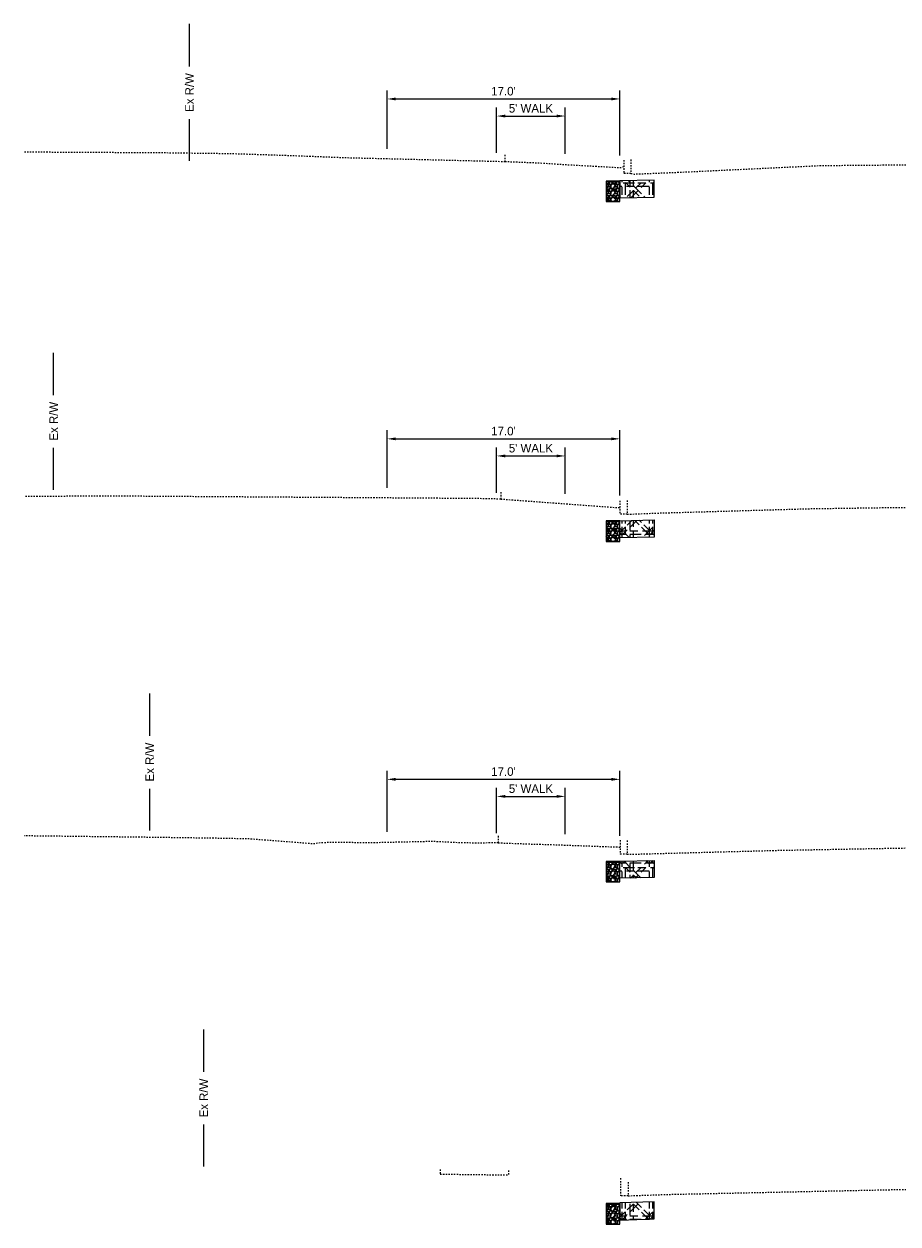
# Model space of a CAD drawing. Header units: feet. Extents: x 161250 to 169758, y 287353 to 289076.
# Tile 14 of 36: x 167528 to 167592, y 288247 to 288335. Entities that reach past the tile are written whole.
import ezdxf

# ---------------------------------------------------------------- set-up
doc = ezdxf.new("R2010")
doc.units = ezdxf.units.FT
doc.header["$MEASUREMENT"] = 0
doc.linetypes.add('OhDOT_USTN2', pattern=[0.11, 0.069, -0.041])
doc.layers.add('DR_P_Storm_Sewer', color=1, linetype='Continuous', true_color=0xff0000)
for name, color, linetype in [('PV_P_Curb', 6, 'Continuous'), ('RD_P_Text', 1, 'Continuous'), ('RW_X_Fee_RW', 50, 'rowex'), ('SC_Shading1', 247, 'Continuous'), ('XS_P_Curb', 6, 'Continuous'), ('XS_X_Ground_Line', 180, 'OhDOT_USTN2')]:
    doc.layers.add(name, color=color, linetype=linetype)
doc.styles.get("Standard").update_dxf_attribs({"font": 'font31.shx'})
doc.styles.add('Straight-Normal', font='font30.shx', dxfattribs={"height": 0.1})
doc.linetypes.add('rowex', pattern='A,0.75,-0.05,["Ex R/W",Straight-Normal,S=1,R=0,X=0,Y=-0.06],-0.7,0.75,-0.3,0.75,-0.3,0.75,-0.3,0.75,-0.3', length=5.7)
doc.dimstyles.new('COEC', dxfattribs={"dimscale": 13.9, "dimtxt": 0.18, "dimasz": 0.18, "dimexe": 0.18, "dimexo": 0.0625, "dimgap": 0.09, "dimtad": 1, "dimzin": 0, "dimdsep": 46, "dimtxsty": 'Standard', "dimcen": 0.09, "dimclrd": 256, "dimclre": 256, "dimclrt": 256, "dimaunit": 1, "dimadec": 4, "dimazin": 0, "dimtfac": 1, "dimtofl": 0, "dimtmove": 0, "dimatfit": 3, "dimfxl": 1, "dimtolj": 1, "dimtzin": 0, "dimlwd": -1, "dimlwe": -1, "dimarcsym": 0})
pattern_1 = [(0, (-0.3431, 0), (0, 2), [0.58578, -0.34314, 0.82842, -0.24264]), (0, (-0.3431, -0.2426), (0, 2), [0.82842, -0.34314, 0.58578, -0.24264]), (0, (0.2426, 1.1716), (0, 2), [0.82842, -0.34314, 0.58578, -0.24264]), (0, (0.2426, 1.4142), (0, 2), [0.58578, -0.34314, 0.82842, -0.24264]), (90, (0, 0), (-2, 1e-16), [0.58578, -0.34314, 0.82842, -0.24264]), (90, (0.2426, 0), (-2, 1e-16), [0.82842, -0.34314, 0.58578, -0.24264]), (90, (1.4142, 0.3431), (-2, 1e-16), [0.82842, -0.24264, 0.58578, -0.34314]), (90, (1.6569, 0.5858), (-2, 1e-16), [0.58578, -0.24264, 0.82842, -0.34314]), (135, (0.657, -0.4142), (-1.999994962, -1.999994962), [0.58578, -0.34314, 0.48528, -0.34314, 0.82842, -0.24264]), (135, (0.8284, -0.2426), (-1.999994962, -1.999994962), [0.82842, -0.34314, 0.48528, -0.34314, 0.58578, -0.24264]), (135, (2, 0.2426), (-1.999994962, -1.999994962), [0.48528, -0.34314, 0.82842, -0.24264, 0.58578, -0.34314]), (135, (2, 0.5858), (-1.999994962, -1.999994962), [0.48528, -0.34314, 0.58578, -0.24264, 0.82842, -0.34314]), (45, (0.8284, -0.5858), (-1.999994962, 1.999994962), [0.48528, -0.34314, 0.58578, -0.24264, 0.82842, -0.34314]), (45, (0.4853, -0.5858), (-1.999994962, 1.999994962), [0.48528, -0.34314, 0.82842, -0.24264, 0.58578, -0.34314]), (45, (-0.5858, 0), (-1.999994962, 1.999994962), [0.58578, -0.24264, 0.82842, -0.34314, 0.48528, -0.34314]), (45, (-0.929, 0), (-1.999994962, 1.999994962), [0.82842, -0.24264, 0.58578, -0.34314, 0.48528, -0.34314])]

# ---------------------------------------------------------------- blocks, each defined once
blk = doc.blocks.new('*D1419')
at = {"layer": 'Defpoints', "color": 0, "transparency": 16777216}
for p in [(167571.258, 288279.861), (167554.258, 288275.769), (167571.258, 288275.48)]:
    blk.add_point(p, dxfattribs=at)
at = {"layer": 'RD_P_Text', "transparency": 16777216}
for p, q in [((167554.258, 288276.019), (167554.258, 288280.486)), ((167571.258, 288275.73), (167571.258, 288280.486)), ((167554.883, 288279.861), (167570.633, 288279.861))]:
    blk.add_line(p, q, dxfattribs=at)
for points in [[(167554.883, 288279.965), (167554.883, 288279.756), (167554.258, 288279.861)], [(167570.633, 288279.965), (167570.633, 288279.756), (167571.258, 288279.861)]]:
    blk.add_solid(points, dxfattribs=at)
at = {"layer": 'RD_P_Text', "transparency": 16777216, "insert": (167562.758, 288280.423), "char_height": 0.625, "attachment_point": 5}
blk.add_mtext("\\A1;17.0'", dxfattribs=at)
blk = doc.blocks.new('*D1420')
at = {"layer": 'Defpoints', "color": 0, "transparency": 16777216}
for p in [(167567.258, 288278.613), (167562.258, 288275.678), (167567.258, 288275.6)]:
    blk.add_point(p, dxfattribs=at)
at = {"layer": 'RD_P_Text', "transparency": 16777216}
for p, q in [((167562.258, 288275.928), (167562.258, 288279.238)), ((167567.258, 288275.85), (167567.258, 288279.238)), ((167562.883, 288278.613), (167566.633, 288278.613))]:
    blk.add_line(p, q, dxfattribs=at)
for points in [[(167562.883, 288278.717), (167562.883, 288278.509), (167562.258, 288278.613)], [(167566.633, 288278.717), (167566.633, 288278.509), (167567.258, 288278.613)]]:
    blk.add_solid(points, dxfattribs=at)
at = {"layer": 'RD_P_Text', "transparency": 16777216, "insert": (167564.758, 288279.175), "char_height": 0.625, "attachment_point": 5}
blk.add_mtext("\\A1;5' WALK", dxfattribs=at)
blk = doc.blocks.new('*D1421')
at = {"layer": 'Defpoints', "color": 0, "transparency": 16777216}
for p in [(167571.258, 288304.718), (167554.258, 288300.902), (167571.258, 288300.337)]:
    blk.add_point(p, dxfattribs=at)
at = {"layer": 'RD_P_Text', "transparency": 16777216}
for p, q in [((167554.258, 288301.152), (167554.258, 288305.343)), ((167571.258, 288300.587), (167571.258, 288305.343)), ((167554.883, 288304.718), (167570.633, 288304.718))]:
    blk.add_line(p, q, dxfattribs=at)
for points in [[(167554.883, 288304.822), (167554.883, 288304.614), (167554.258, 288304.718)], [(167570.633, 288304.822), (167570.633, 288304.614), (167571.258, 288304.718)]]:
    blk.add_solid(points, dxfattribs=at)
at = {"layer": 'RD_P_Text', "transparency": 16777216, "insert": (167562.758, 288305.281), "char_height": 0.625, "attachment_point": 5}
blk.add_mtext("\\A1;17.0'", dxfattribs=at)
blk = doc.blocks.new('*D1422')
at = {"layer": 'Defpoints', "color": 0, "transparency": 16777216}
for p in [(167567.258, 288303.47), (167562.258, 288300.535), (167567.258, 288300.457)]:
    blk.add_point(p, dxfattribs=at)
at = {"layer": 'RD_P_Text', "transparency": 16777216}
for p, q in [((167562.258, 288300.785), (167562.258, 288304.095)), ((167562.883, 288303.47), (167566.633, 288303.47)), ((167567.258, 288300.707), (167567.258, 288304.095))]:
    blk.add_line(p, q, dxfattribs=at)
for points in [[(167562.883, 288303.574), (167562.883, 288303.366), (167562.258, 288303.47)], [(167566.633, 288303.574), (167566.633, 288303.366), (167567.258, 288303.47)]]:
    blk.add_solid(points, dxfattribs=at)
at = {"layer": 'RD_P_Text', "transparency": 16777216, "insert": (167564.758, 288304.033), "char_height": 0.625, "attachment_point": 5}
blk.add_mtext("\\A1;5' WALK", dxfattribs=at)
blk = doc.blocks.new('*D1423')
at = {"layer": 'Defpoints', "color": 0, "transparency": 16777216}
for p in [(167571.258, 288329.533), (167554.258, 288325.653), (167571.258, 288325.152)]:
    blk.add_point(p, dxfattribs=at)
at = {"layer": 'RD_P_Text', "transparency": 16777216}
for p, q in [((167554.258, 288325.903), (167554.258, 288330.158)), ((167554.883, 288329.533), (167570.633, 288329.533)), ((167571.258, 288325.402), (167571.258, 288330.158))]:
    blk.add_line(p, q, dxfattribs=at)
for points in [[(167554.883, 288329.637), (167554.883, 288329.429), (167554.258, 288329.533)], [(167570.633, 288329.637), (167570.633, 288329.429), (167571.258, 288329.533)]]:
    blk.add_solid(points, dxfattribs=at)
at = {"layer": 'RD_P_Text', "transparency": 16777216, "insert": (167562.758, 288330.096), "char_height": 0.625, "attachment_point": 5}
blk.add_mtext("\\A1;17.0'", dxfattribs=at)
blk = doc.blocks.new('*D1424')
at = {"layer": 'Defpoints', "color": 0, "transparency": 16777216}
for p in [(167567.258, 288328.286), (167562.258, 288325.35), (167567.258, 288325.272)]:
    blk.add_point(p, dxfattribs=at)
at = {"layer": 'RD_P_Text', "transparency": 16777216}
for p, q in [((167562.258, 288325.6), (167562.258, 288328.911)), ((167567.258, 288325.522), (167567.258, 288328.911)), ((167562.883, 288328.286), (167566.633, 288328.286))]:
    blk.add_line(p, q, dxfattribs=at)
for points in [[(167562.883, 288328.39), (167562.883, 288328.181), (167562.258, 288328.286)], [(167566.633, 288328.39), (167566.633, 288328.181), (167567.258, 288328.286)]]:
    blk.add_solid(points, dxfattribs=at)
at = {"layer": 'RD_P_Text', "transparency": 16777216, "insert": (167564.758, 288328.848), "char_height": 0.625, "attachment_point": 5}
blk.add_mtext("\\A1;5' WALK", dxfattribs=at)

msp = doc.modelspace()

# ---------------------------------------------------------------- hatches: boundary and pattern name
at = {"layer": 'SC_Shading1'}
h = msp.add_hatch(dxfattribs=at)
h.set_pattern_fill('GRAVEL', color=256, scale=0.5)
h.set_pattern_definition([(228.012787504, (-1.058657, 103.396356), (-4, -4.5), [0.067268, -6.6595440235]), (184.969740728, (-1.103657, 103.346356), (6, 0.5), [0.115434, -11.4279623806]), (132.510447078, (-1.218657, 103.336356), (5, -5.5), [0.081394, -8.05801629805]), (267.273689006, (-1.413657, 103.211356), (0.5, 10), [0.105119, -10.4067790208]), (292.833654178, (-1.418657, 103.106356), (-2.5, 6), [0.1030775, -10.20468656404]), (357.273689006, (-1.378657, 103.011356), (-10, 0.5), [0.105119, -10.4067790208]), (37.694240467, (-1.273657, 103.006356), (-6.5, -5), [0.1390145, -13.76242427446]), (72.255328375, (-1.163657, 103.091356), (3.5, 11), [0.131244, -12.9931607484]), (121.429565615, (-1.123657, 103.216356), (-4, 6.5), [0.105475, -10.4420365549]), (175.236358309, (-1.178657, 103.306356), (5.5, -0.5), [0.120416, -5.9003812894]), (222.397437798, (-1.298657, 103.316356), (-6, -5.5), [0.155724, -15.4166875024]), (138.814074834, (-0.918657, 103.206356), (-3.5, 3), [0.0531505, -5.2619224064]), (171.46923439, (-0.958657, 103.241356), (6.5, -1), [0.1011185, -10.0107557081]), (225, (-1.05866, 103.25636), (-6e-17, -0.5), [0.0707105, -0.6363962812]), (203.198590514, (-1.093657, 103.316356), (2.5, 1), [0.038079, -3.7698075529]), (291.801409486, (-1.12866, 103.30136), (-0.5, 1.5), [0.0538515, -2.6387309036]), (30.963756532, (-1.10866, 103.25136), (1.5, 1), [0.0874645, -2.8280114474]), (161.565051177, (-1.03366, 103.29636), (1, -0.5), [0.0632455, -1.5178933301]), (16.389540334, (-1.418657, 103.301356), (5, 1.5), [0.0886, -8.7714225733]), (70.346175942, (-1.333657, 103.326356), (-2.0000000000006, -5.5000000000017), [0.0743305, -7.35870387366]), (293.198590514, (-1.033657, 103.396356), (-1, 2.5), [0.0761575, -3.7317290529]), (343.610459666, (-1.003657, 103.326356), (-5, 1.5), [0.0886, -8.7714225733]), (339.44395478, (-1.418657, 102.991356), (-2.5, 1), [0.08544, -4.18656187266]), (294.775140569, (-1.338657, 102.961356), (-2.5, 5.5), [0.071589, -7.08732153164]), (66.801409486, (-1.028657, 102.896356), (1, 2.5), [0.0761575, -3.7317290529]), (17.354024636, (-0.998657, 102.966356), (-6.5, -2), [0.0838155, -8.2977118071]), (69.44395478, (-1.273657, 102.896356), (-1, -2.5), [0.04272, -4.22928187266]), (101.309932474, (-1.05866, 102.89636), (-0.5, 2), [0.025495, -2.5240147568]), (165.96375653, (-1.06366, 102.92136), (1.5, -0.5), [0.1030775, -1.9584753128]), (186.009005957, (-1.163657, 102.946356), (5, 0.5), [0.095525, -9.4569615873]), (303.690067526, (-1.10866, 103.20636), (-0.5, 1), [0.072111, -1.7306646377]), (353.157226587, (-1.068657, 103.146356), (8.5, -1), [0.125897, -12.463781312]), (60.945395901, (-0.943657, 103.131356), (-2, -3.5), [0.051478, -5.0963370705]), (90, (-0.91866, 103.17636), (-0.5, 0.5), [0.03, -0.47]), (120.256437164, (-1.173657, 102.961356), (2, -3.5), [0.069462, -6.8767599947]), (48.012787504, (-1.208657, 103.021356), (4, 4.5), [0.134536, -6.5922760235]), (0, (-1.11866, 103.12136), (0.5, 0.5), [0.13, -0.37]), (325.304846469, (-0.988657, 103.121356), (5, -3.5), [0.079057, -7.8266371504]), (254.0546041, (-0.92366, 103.076356), (-0.5, -2), [0.072801, -3.56725394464]), (207.645975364, (-0.943657, 103.006356), (-9.5, -5), [0.1185325, -11.7347370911]), (175.42607874, (-1.048657, 102.951356), (-6.5, 0.5), [0.1253995, -12.414536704])])
edge = h.paths.add_edge_path()
edge.add_arc((167570.758, 288322.205), 0.166, 0, 360)
h.paths.add_polyline_path([(167570.258, 288322.039), (167570.758, 288322.039), (167571.258, 288322.039), (167571.258, 288323.539), (167570.258, 288323.539)])
h = msp.add_hatch(dxfattribs=at)
h.set_pattern_fill('WICKER', color=256, scale=2)
h.set_pattern_definition(pattern_1)
h.paths.add_polyline_path([(167573.758, 288323.609), (167571.258, 288323.559), (167571.258, 288322.309), (167573.758, 288322.359)])
h = msp.add_hatch(dxfattribs=at)
h.set_pattern_fill('GRAVEL', color=256, scale=0.5)
h.set_pattern_definition([(228.012787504, (-1.059266, 78.58112), (-4, -4.5), [0.067268, -6.6595440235]), (184.969740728, (-1.104266, 78.53112), (6, 0.5), [0.115434, -11.4279623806]), (132.510447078, (-1.219266, 78.52112), (5, -5.5), [0.081394, -8.05801629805]), (267.273689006, (-1.414266, 78.39612), (0.5, 10), [0.105119, -10.4067790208]), (292.833654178, (-1.419266, 78.29112), (-2.5, 6), [0.1030775, -10.20468656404]), (357.273689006, (-1.379266, 78.19612), (-10, 0.5), [0.105119, -10.4067790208]), (37.694240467, (-1.274266, 78.19112), (-6.5, -5), [0.1390145, -13.76242427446]), (72.255328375, (-1.164266, 78.27612), (3.5, 11), [0.131244, -12.9931607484]), (121.429565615, (-1.124266, 78.40112), (-4, 6.5), [0.105475, -10.4420365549]), (175.236358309, (-1.179266, 78.49112), (5.5, -0.5), [0.120416, -5.9003812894]), (222.397437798, (-1.299266, 78.50112), (-6, -5.5), [0.155724, -15.4166875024]), (138.814074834, (-0.919266, 78.39112), (-3.5, 3), [0.0531505, -5.2619224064]), (171.46923439, (-0.959266, 78.42612), (6.5, -1), [0.1011185, -10.0107557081]), (225, (-1.05927, 78.44112), (-6e-17, -0.5), [0.0707105, -0.6363962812]), (203.198590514, (-1.094266, 78.50112), (2.5, 1), [0.038079, -3.7698075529]), (291.801409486, (-1.12927, 78.48612), (-0.5, 1.5), [0.0538515, -2.6387309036]), (30.963756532, (-1.10927, 78.43612), (1.5, 1), [0.0874645, -2.8280114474]), (161.565051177, (-1.03427, 78.48112), (1, -0.5), [0.0632455, -1.5178933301]), (16.389540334, (-1.419266, 78.48612), (5, 1.5), [0.0886, -8.7714225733]), (70.346175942, (-1.334266, 78.51112), (-2.0000000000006, -5.5000000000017), [0.0743305, -7.35870387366]), (293.198590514, (-1.034266, 78.58112), (-1, 2.5), [0.0761575, -3.7317290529]), (343.610459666, (-1.004266, 78.51112), (-5, 1.5), [0.0886, -8.7714225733]), (339.44395478, (-1.419266, 78.17612), (-2.5, 1), [0.08544, -4.18656187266]), (294.775140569, (-1.339266, 78.14612), (-2.5, 5.5), [0.071589, -7.08732153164]), (66.801409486, (-1.029266, 78.08112), (1, 2.5), [0.0761575, -3.7317290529]), (17.354024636, (-0.999266, 78.15112), (-6.5, -2), [0.0838155, -8.2977118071]), (69.44395478, (-1.274266, 78.08112), (-1, -2.5), [0.04272, -4.22928187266]), (101.309932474, (-1.05927, 78.08112), (-0.5, 2), [0.025495, -2.5240147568]), (165.96375653, (-1.06427, 78.10612), (1.5, -0.5), [0.1030775, -1.9584753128]), (186.009005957, (-1.164266, 78.13112), (5, 0.5), [0.095525, -9.4569615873]), (303.690067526, (-1.10927, 78.39112), (-0.5, 1), [0.072111, -1.7306646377]), (353.157226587, (-1.069266, 78.33112), (8.5, -1), [0.125897, -12.463781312]), (60.945395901, (-0.944266, 78.31612), (-2, -3.5), [0.051478, -5.0963370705]), (90, (-0.91927, 78.3611), (-0.5, 0.5), [0.03, -0.47]), (120.256437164, (-1.174266, 78.14612), (2, -3.5), [0.069462, -6.8767599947]), (48.012787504, (-1.209266, 78.20612), (4, 4.5), [0.134536, -6.5922760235]), (0, (-1.11927, 78.3061), (0.5, 0.5), [0.13, -0.37]), (325.304846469, (-0.989266, 78.30612), (5, -3.5), [0.079057, -7.8266371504]), (254.0546041, (-0.924266, 78.26112), (-0.5, -2), [0.072801, -3.56725394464]), (207.645975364, (-0.944266, 78.19112), (-9.5, -5), [0.1185325, -11.7347370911]), (175.42607874, (-1.049266, 78.13612), (-6.5, 0.5), [0.1253995, -12.414536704])])
edge = h.paths.add_edge_path()
edge.add_arc((167570.758, 288297.39), 0.166, 0, 360)
h.paths.add_polyline_path([(167570.258, 288297.224), (167570.758, 288297.224), (167571.258, 288297.224), (167571.258, 288298.724), (167570.258, 288298.724)])
h = msp.add_hatch(dxfattribs=at)
h.set_pattern_fill('WICKER', color=256, scale=2)
h.set_pattern_definition(pattern_1)
h.paths.add_polyline_path([(167573.758, 288298.794), (167573.758, 288297.544), (167571.258, 288297.494), (167571.258, 288298.744)])
h = msp.add_hatch(dxfattribs=at)
h.set_pattern_fill('GRAVEL', color=256, scale=0.5)
h.set_pattern_definition([(228.012787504, (-1.058997, 53.723622), (-4, -4.5), [0.067268, -6.6595440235]), (184.969740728, (-1.103997, 53.673622), (6, 0.5), [0.115434, -11.4279623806]), (132.510447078, (-1.218997, 53.663622), (5, -5.5), [0.081394, -8.05801629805]), (267.273689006, (-1.413997, 53.538622), (0.5, 10), [0.105119, -10.4067790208]), (292.833654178, (-1.418997, 53.433622), (-2.5, 6), [0.1030775, -10.20468656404]), (357.273689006, (-1.378997, 53.338622), (-10, 0.5), [0.105119, -10.4067790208]), (37.694240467, (-1.273997, 53.333622), (-6.5, -5), [0.1390145, -13.76242427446]), (72.255328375, (-1.163997, 53.418622), (3.5, 11), [0.131244, -12.9931607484]), (121.429565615, (-1.123997, 53.543622), (-4, 6.5), [0.105475, -10.4420365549]), (175.236358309, (-1.178997, 53.633622), (5.5, -0.5), [0.120416, -5.9003812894]), (222.397437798, (-1.298997, 53.643622), (-6, -5.5), [0.155724, -15.4166875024]), (138.814074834, (-0.918997, 53.53362), (-3.5, 3), [0.0531505, -5.2619224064]), (171.46923439, (-0.958997, 53.568622), (6.5, -1), [0.1011185, -10.0107557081]), (225, (-1.059, 53.58362), (-6e-17, -0.5), [0.0707105, -0.6363962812]), (203.198590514, (-1.093997, 53.64362), (2.5, 1), [0.038079, -3.7698075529]), (291.801409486, (-1.129, 53.62862), (-0.5, 1.5), [0.0538515, -2.6387309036]), (30.963756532, (-1.109, 53.57862), (1.5, 1), [0.0874645, -2.8280114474]), (161.565051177, (-1.034, 53.62362), (1, -0.5), [0.0632455, -1.5178933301]), (16.389540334, (-1.418997, 53.628622), (5, 1.5), [0.0886, -8.7714225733]), (70.346175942, (-1.333997, 53.653622), (-2.0000000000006, -5.5000000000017), [0.0743305, -7.35870387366]), (293.198590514, (-1.033997, 53.72362), (-1, 2.5), [0.0761575, -3.7317290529]), (343.610459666, (-1.003997, 53.653622), (-5, 1.5), [0.0886, -8.7714225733]), (339.44395478, (-1.418997, 53.31862), (-2.5, 1), [0.08544, -4.18656187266]), (294.775140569, (-1.338997, 53.288622), (-2.5, 5.5), [0.071589, -7.08732153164]), (66.801409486, (-1.028997, 53.22362), (1, 2.5), [0.0761575, -3.7317290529]), (17.354024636, (-0.998997, 53.293622), (-6.5, -2), [0.0838155, -8.2977118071]), (69.44395478, (-1.273997, 53.22362), (-1, -2.5), [0.04272, -4.22928187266]), (101.309932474, (-1.059, 53.22362), (-0.5, 2), [0.025495, -2.5240147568]), (165.96375653, (-1.064, 53.24862), (1.5, -0.5), [0.1030775, -1.9584753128]), (186.009005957, (-1.163997, 53.273622), (5, 0.5), [0.095525, -9.4569615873]), (303.690067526, (-1.109, 53.53362), (-0.5, 1), [0.072111, -1.7306646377]), (353.157226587, (-1.068997, 53.473622), (8.5, -1), [0.125897, -12.463781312]), (60.945395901, (-0.943997, 53.45862), (-2, -3.5), [0.051478, -5.0963370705]), (90, (-0.919, 53.5036), (-0.5, 0.5), [0.03, -0.47]), (120.256437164, (-1.173997, 53.288622), (2, -3.5), [0.069462, -6.8767599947]), (48.012787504, (-1.208997, 53.348622), (4, 4.5), [0.134536, -6.5922760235]), (0, (-1.119, 53.4486), (0.5, 0.5), [0.13, -0.37]), (325.304846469, (-0.988997, 53.448622), (5, -3.5), [0.079057, -7.8266371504]), (254.0546041, (-0.924, 53.40362), (-0.5, -2), [0.072801, -3.56725394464]), (207.645975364, (-0.943997, 53.333622), (-9.5, -5), [0.1185325, -11.7347370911]), (175.42607874, (-1.048997, 53.278622), (-6.5, 0.5), [0.1253995, -12.414536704])])
edge = h.paths.add_edge_path()
edge.add_arc((167570.758, 288272.532), 0.166, 0, 360)
h.paths.add_polyline_path([(167570.258, 288272.366), (167570.758, 288272.366), (167571.258, 288272.366), (167571.258, 288273.866), (167570.258, 288273.866)])
h = msp.add_hatch(dxfattribs=at)
h.set_pattern_fill('WICKER', color=256, scale=2)
h.set_pattern_definition(pattern_1)
h.paths.add_polyline_path([(167571.258, 288273.886), (167573.758, 288273.936), (167573.758, 288272.686), (167571.258, 288272.636)])
h = msp.add_hatch(dxfattribs=at)
h.set_pattern_fill('WICKER', color=256, scale=2)
h.set_pattern_definition(pattern_1)
h.paths.add_polyline_path([(167573.758, 288247.771), (167573.758, 288249.021), (167571.258, 288248.931), (167571.258, 288247.681)])
h = msp.add_hatch(dxfattribs=at)
h.set_pattern_fill('GRAVEL', color=256, scale=0.5)
h.set_pattern_definition([(228.012787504, (-1.059174, 28.752484), (-4, -4.5), [0.067268, -6.6595440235]), (184.969740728, (-1.104174, 28.702484), (6, 0.5), [0.115434, -11.4279623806]), (132.510447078, (-1.219174, 28.692484), (5, -5.5), [0.081394, -8.05801629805]), (267.273689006, (-1.414174, 28.567484), (0.5, 10), [0.105119, -10.4067790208]), (292.833654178, (-1.419174, 28.462484), (-2.5, 6), [0.1030775, -10.20468656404]), (357.273689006, (-1.379174, 28.367484), (-10, 0.5), [0.105119, -10.4067790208]), (37.694240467, (-1.274174, 28.362484), (-6.5, -5), [0.1390145, -13.76242427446]), (72.255328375, (-1.164174, 28.447484), (3.5, 11), [0.131244, -12.9931607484]), (121.429565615, (-1.124174, 28.572484), (-4, 6.5), [0.105475, -10.4420365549]), (175.236358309, (-1.179174, 28.662484), (5.5, -0.5), [0.120416, -5.9003812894]), (222.397437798, (-1.299174, 28.672484), (-6, -5.5), [0.155724, -15.4166875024]), (138.814074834, (-0.919174, 28.562484), (-3.5, 3), [0.0531505, -5.2619224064]), (171.46923439, (-0.959174, 28.597484), (6.5, -1), [0.1011185, -10.0107557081]), (225, (-1.05917, 28.6125), (-6e-17, -0.5), [0.0707105, -0.6363962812]), (203.198590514, (-1.094174, 28.672484), (2.5, 1), [0.038079, -3.7698075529]), (291.801409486, (-1.12917, 28.65748), (-0.5, 1.5), [0.0538515, -2.6387309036]), (30.963756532, (-1.10917, 28.60748), (1.5, 1), [0.0874645, -2.8280114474]), (161.565051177, (-1.03417, 28.65248), (1, -0.5), [0.0632455, -1.5178933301]), (16.389540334, (-1.419174, 28.657484), (5, 1.5), [0.0886, -8.7714225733]), (70.346175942, (-1.334174, 28.682484), (-2.0000000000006, -5.5000000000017), [0.0743305, -7.35870387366]), (293.198590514, (-1.034174, 28.752484), (-1, 2.5), [0.0761575, -3.7317290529]), (343.610459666, (-1.004174, 28.682484), (-5, 1.5), [0.0886, -8.7714225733]), (339.44395478, (-1.419174, 28.347484), (-2.5, 1), [0.08544, -4.18656187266]), (294.775140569, (-1.339174, 28.317484), (-2.5, 5.5), [0.071589, -7.08732153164]), (66.801409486, (-1.029174, 28.252484), (1, 2.5), [0.0761575, -3.7317290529]), (17.354024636, (-0.999174, 28.322484), (-6.5, -2), [0.0838155, -8.2977118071]), (69.44395478, (-1.274174, 28.252484), (-1, -2.5), [0.04272, -4.22928187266]), (101.309932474, (-1.05917, 28.25248), (-0.5, 2), [0.025495, -2.5240147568]), (165.96375653, (-1.06417, 28.27748), (1.5, -0.5), [0.1030775, -1.9584753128]), (186.009005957, (-1.164174, 28.302484), (5, 0.5), [0.095525, -9.4569615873]), (303.690067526, (-1.10917, 28.56248), (-0.5, 1), [0.072111, -1.7306646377]), (353.157226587, (-1.069174, 28.502484), (8.5, -1), [0.125897, -12.463781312]), (60.945395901, (-0.944174, 28.487484), (-2, -3.5), [0.051478, -5.0963370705]), (90, (-0.91917, 28.5325), (-0.5, 0.5), [0.03, -0.47]), (120.256437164, (-1.174174, 28.317484), (2, -3.5), [0.069462, -6.8767599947]), (48.012787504, (-1.209174, 28.377484), (4, 4.5), [0.134536, -6.5922760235]), (0, (-1.11917, 28.4775), (0.5, 0.5), [0.13, -0.37]), (325.304846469, (-0.989174, 28.477484), (5, -3.5), [0.079057, -7.8266371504]), (254.0546041, (-0.924174, 28.432484), (-0.5, -2), [0.072801, -3.56725394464]), (207.645975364, (-0.944174, 28.362484), (-9.5, -5), [0.1185325, -11.7347370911]), (175.42607874, (-1.049174, 28.307484), (-6.5, 0.5), [0.1253995, -12.414536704])])
edge = h.paths.add_edge_path()
edge.add_arc((167570.758, 288247.561), 0.166, 0, 360)
h.paths.add_polyline_path([(167570.258, 288247.395), (167570.758, 288247.395), (167571.258, 288247.395), (167571.258, 288248.895), (167570.258, 288248.895)])

# ---------------------------------------------------------------- linework, layer by layer
at = {"layer": 'DR_P_Storm_Sewer'}
for centre in [(167570.758, 288322.205), (167570.758, 288297.39), (167570.758, 288272.532), (167570.758, 288247.561)]:
    msp.add_circle(centre, 0.166, dxfattribs=at)
at = {"layer": 'PV_P_Curb'}
for p, q in [((167573.758, 288323.609), (167571.258, 288323.559)), ((167571.258, 288323.559), (167571.258, 288322.309)), ((167573.758, 288322.359), (167573.758, 288323.609)), ((167571.258, 288322.309), (167573.758, 288322.359)), ((167571.258, 288298.744), (167573.758, 288298.794)), ((167571.258, 288297.494), (167571.258, 288298.744)), ((167573.758, 288298.794), (167573.758, 288297.544)), ((167573.758, 288297.544), (167571.258, 288297.494)), ((167571.258, 288273.886), (167573.758, 288273.936)), ((167571.258, 288272.636), (167571.258, 288273.886)), ((167573.758, 288273.936), (167573.758, 288272.686)), ((167573.758, 288272.686), (167571.258, 288272.636)), ((167573.758, 288249.021), (167571.258, 288248.931)), ((167571.258, 288248.931), (167571.258, 288247.681)), ((167573.758, 288247.771), (167573.758, 288249.021)), ((167571.258, 288247.681), (167573.758, 288247.771))]:
    msp.add_line(p, q, dxfattribs=at)
at = {"layer": 'RW_X_Fee_RW', "linetype": 'Continuous', "flags": 128}
for points in [[(167539.841, 288331.91), (167539.841, 288335.006)], [(167539.841, 288325.006), (167539.841, 288328.061)], [(167529.922, 288307.911), (167529.922, 288311.007)], [(167529.922, 288301.007), (167529.922, 288304.062)], [(167536.934, 288283.026), (167536.934, 288286.122)], [(167536.934, 288276.122), (167536.934, 288279.177)], [(167540.881, 288258.498), (167540.881, 288261.594)], [(167540.881, 288251.594), (167540.881, 288254.649)]]:
    msp.add_lwpolyline(points, dxfattribs=at)
at = {"layer": 'XS_P_Curb', "flags": 128}
for points in [[(167570.258, 288322.039), (167571.258, 288322.039), (167571.258, 288323.539), (167570.258, 288323.539)], [(167570.258, 288297.224), (167571.258, 288297.224), (167571.258, 288298.724), (167570.258, 288298.724)], [(167570.258, 288272.366), (167571.258, 288272.366), (167571.258, 288273.866), (167570.258, 288273.866)], [(167570.258, 288247.395), (167571.258, 288247.395), (167571.258, 288248.895), (167570.258, 288248.895)]]:
    msp.add_lwpolyline(points, close=True, dxfattribs=at)
at = {"layer": 'XS_X_Ground_Line', "flags": 128}
for points in [[(167562.877, 288324.945), (167557.057, 288325.086), (167554.278, 288325.153), (167551.217, 288325.227), (167549.382, 288325.3), (167547.546, 288325.374), (167542.934, 288325.526), (167537.894, 288325.592), (167533.284, 288325.618), (167527.777, 288325.647)], [(167562.858, 288325.446), (167562.858, 288324.946)], [(167571.546, 288324.569), (167571.287, 288324.497), (167569.02, 288324.624), (167566.753, 288324.75), (167565.707, 288324.827), (167562.877, 288324.945), (167562.858, 288324.946)], [(167571.546, 288325.069), (167571.546, 288324.103)], [(167572.053, 288325.103), (167572.053, 288324.103)], [(167572.053, 288324.103), (167572.303, 288324.05), (167573.758, 288324.109), (167575.357, 288324.173), (167580.623, 288324.423), (167585.89, 288324.673), (167595.211, 288324.755), (167597.758, 288324.778), (167601.278, 288324.711), (167621.591, 288324.02), (167623.357, 288323.96), (167623.786, 288323.915)], [(167572.053, 288324.103), (167571.546, 288324.103)], [(167562.554, 288300.819), (167562.554, 288300.319)], [(167562.554, 288300.319), (167561.27, 288300.35), (167556.968, 288300.384), (167554.258, 288300.402), (167545.655, 288300.46), (167534.342, 288300.536), (167528.567, 288300.512), (167527.758, 288300.518)], [(167562.554, 288300.319), (167562.765, 288300.31), (167566.829, 288300.011), (167570.893, 288299.712), (167571.253, 288299.698)], [(167571.253, 288300.198), (167571.253, 288299.219)], [(167571.79, 288300.219), (167571.79, 288299.219)], [(167571.79, 288299.219), (167571.811, 288299.215), (167573.758, 288299.294), (167579.478, 288299.459), (167585.144, 288299.622), (167590.676, 288299.7), (167597.758, 288299.791), (167608.822, 288299.561), (167616.927, 288299.392), (167620.643, 288299.236), (167621.592, 288299.177), (167623.637, 288299.05)], [(167571.79, 288299.219), (167571.253, 288299.219)], [(167562.374, 288275.224), (167561.607, 288275.229), (167561.355, 288275.195), (167559.524, 288275.226), (167557.527, 288275.321), (167555.555, 288275.277), (167553.583, 288275.233), (167551.763, 288275.236), (167549.942, 288275.239), (167549.269, 288275.208), (167548.897, 288275.139), (167547.228, 288275.275), (167544.117, 288275.512), (167541.773, 288275.553), (167539.523, 288275.586), (167537.273, 288275.618), (167532.515, 288275.675), (167527.758, 288275.731)], [(167562.374, 288275.724), (167562.374, 288275.224)], [(167562.374, 288275.224), (167564.758, 288275.139), (167566.559, 288275.085), (167571.27, 288274.913)], [(167571.27, 288275.413), (167571.27, 288274.386)], [(167571.782, 288275.386), (167571.782, 288274.386)], [(167571.782, 288274.386), (167571.27, 288274.386)], [(167571.782, 288274.386), (167571.802, 288274.385), (167573.758, 288274.436), (167579.637, 288274.594), (167582.633, 288274.675), (167591.423, 288274.838), (167597.758, 288274.922), (167598.257, 288274.943), (167601.645, 288274.9), (167603.922, 288274.819), (167610.811, 288274.631), (167615.033, 288274.539), (167623.864, 288274.34)], [(167558.141, 288251.37), (167558.141, 288251.037)], [(167558.141, 288251.037), (167563.129, 288250.978)], [(167563.129, 288251.311), (167563.129, 288250.978)], [(167571.286, 288250.734), (167571.286, 288249.456)], [(167571.852, 288250.456), (167571.852, 288249.456)], [(167571.852, 288249.456), (167574.712, 288249.555), (167583.778, 288249.748), (167592.844, 288249.941), (167597.758, 288250.025), (167598.129, 288250.031), (167605.726, 288249.863), (167618.629, 288249.574), (167623.929, 288249.454)], [(167571.852, 288249.456), (167571.286, 288249.456)]]:
    msp.add_lwpolyline(points, dxfattribs=at)

# ---------------------------------------------------------------- texts
at = {"layer": 'RW_X_Fee_RW', "char_height": 0.625, "attachment_point": 5, "rotation": 90}
for insert in [(167539.841, 288330.006), (167529.922, 288306.007), (167536.934, 288281.122), (167540.881, 288256.594)]:
    msp.add_mtext_dynamic_manual_height_columns('Ex R/W', width=9.60773, gutter_width=10, heights=[0], dxfattribs=dict(at, insert=insert))

# ---------------------------------------------------------------- dimensions: what is measured, and where the dimension line sits
at = {"layer": 'RD_P_Text'}
for base, p1, p2, text, picture, middle in [((167571.258, 288329.533), (167554.258, 288325.653), (167571.258, 288325.152), "17.0'", '*D1423', (167562.758, 288330.096)), ((167567.258, 288328.286), (167562.258, 288325.35), (167567.258, 288325.272), "5' WALK", '*D1424', (167564.758, 288328.848)), ((167571.258, 288304.718), (167554.258, 288300.902), (167571.258, 288300.337), "17.0'", '*D1421', (167562.758, 288305.281)), ((167567.258, 288303.47), (167562.258, 288300.535), (167567.258, 288300.457), "5' WALK", '*D1422', (167564.758, 288304.033)), ((167571.258, 288279.861), (167554.258, 288275.769), (167571.258, 288275.48), "17.0'", '*D1419', (167562.758, 288280.423)), ((167567.258, 288278.613), (167562.258, 288275.678), (167567.258, 288275.6), "5' WALK", '*D1420', (167564.758, 288279.175))]:
    dim = msp.add_linear_dim(base=base, p1=p1, p2=p2, text=text, dimstyle='COEC', override={"dimscale": 5, "dimtxt": 0.125, "dimasz": 0.125, "dimexe": 0.125, "dimexo": 0.05, "dimgap": 0.05}, dxfattribs=at)
    dim.commit()
    dim.dimension.update_dxf_attribs({"geometry": picture, "text_midpoint": middle})

doc.saveas('drawing.dxf')
